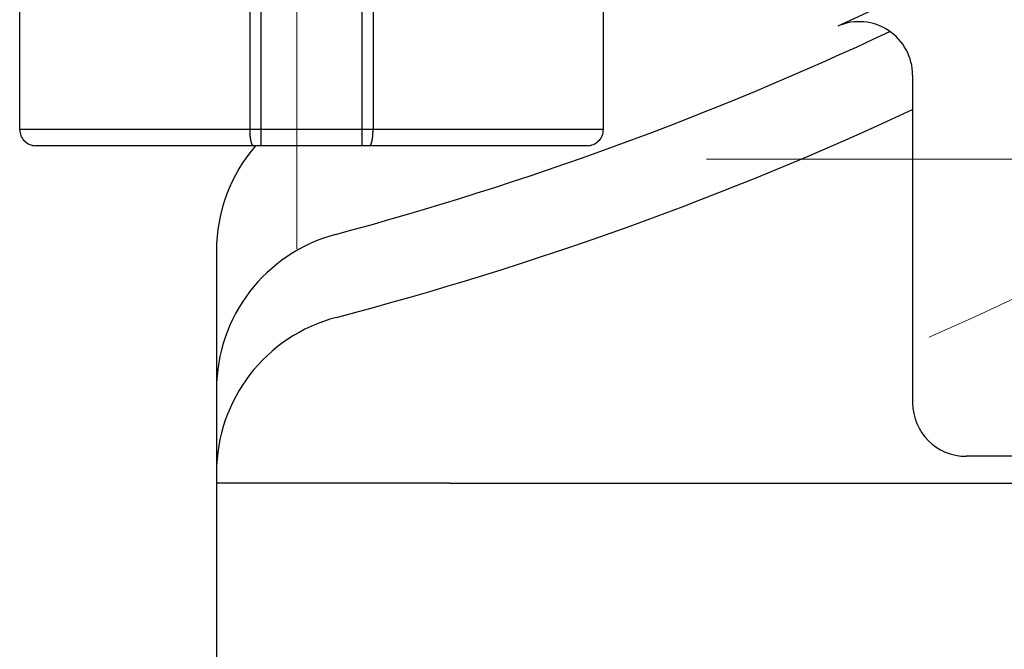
# Model space of a CAD drawing. Header units: millimetres. Extents: x 0 to 1071, y 0 to 742.
# Tile 37 of 127: x 160 to 179, y 419 to 431. Entities that reach past the tile are written whole.
import ezdxf

# ---------------------------------------------------------------- set-up
doc = ezdxf.new("R2010")
doc.units = ezdxf.units.MM
doc.header["$LTSCALE"] = 0.454724
doc.linetypes.add('CENTER', pattern=[50.8, 31.75, -6.35, 6.35, -6.35])
doc.layers.add('NoLayerName_001', color=7, linetype='Continuous')
doc.layers.add('NoLayerName_002', color=7, linetype='Continuous')
doc.styles.get("Standard").update_dxf_attribs({"font": 'txt', "bigfont": 'extfont2'})
doc.dimstyles.get("Standard").update_dxf_attribs({"dimtxt": 2.5, "dimasz": 2.5, "dimexe": 1, "dimexo": 1, "dimtad": 1, "dimdec": 3, "dimzin": 0, "dimdsep": 46, "dimtxsty": 'Standard', "dimcen": 2.5, "dimadec": 3, "dimazin": 0, "dimtfac": 0.75, "dimtdec": 3, "dimtmove": 0, "dimatfit": 3, "dimfxl": 1, "dimarcsym": 0})

# ---------------------------------------------------------------- blocks, each defined once
blk = doc.blocks.new('_OPEN30')
at = {"color": 0, "linetype": 'ByBlock', "lineweight": -2}
for p, q in [((-1, 0.267949), (0, 0)), ((0, 0), (-1, -0.267949)), ((0, 0), (-1, 0))]:
    blk.add_line(p, q, dxfattribs=at)
blk = doc.blocks.new('*D143')
at = {"layer": 'Defpoints', "color": 0}
for p in [(221.066, 487.5), (237.5, 487.5), (170.65, 428.55)]:
    blk.add_point(p, dxfattribs=at)
at = {"layer": 'NoLayerName_002', "color": 0, "linetype": 'Continuous', "lineweight": 13}
for p, q in [((223.566, 487.5), (240, 487.5)), ((237.5, 432.3), (237.5, 483.75)), ((173.15, 428.55), (240, 428.55))]:
    blk.add_line(p, q, dxfattribs=at)
at = {"layer": 'NoLayerName_002', "color": 0, "lineweight": 13, "xscale": 3.75, "yscale": 3.75, "zscale": 3.75}
for p, rotation in [((237.5, 487.5), 90), ((237.5, 428.55), 270)]:
    blk.add_blockref('_OPEN30', p, dxfattribs=dict(at, rotation=rotation))
at = {"layer": 'NoLayerName_002', "color": 0, "lineweight": 13, "insert": (229.816, 458.025), "char_height": 8.75, "attachment_point": 5, "rotation": 90}
blk.add_mtext('\\W0.8000;５９', dxfattribs=at)

msp = doc.modelspace()

# ---------------------------------------------------------------- linework, layer by layer
at = {"layer": 'NoLayerName_001', "color": 4, "linetype": 'CENTER', "lineweight": 13}
msp.add_line((165.5, 426.875), (165.5, 446.875), dxfattribs=at)
at = {"layer": 'NoLayerName_001', "color": 60, "linetype": 'Continuous', "lineweight": 25}
for p, q in [((164.6263, 429.0999), (164.6263, 439.7162)), ((164.8371, 428.7999), (164.8371, 439.7114)), ((166.7133, 439.7114), (166.7133, 428.7999)), ((166.9241, 439.7162), (166.9241, 429.0999)), ((160.3252, 429.0999), (160.3252, 431.9548)), ((171.2252, 429.0999), (171.2252, 431.2999)), ((171.2252, 429.0999), (160.3252, 429.0999)), ((170.9252, 428.7999), (160.6252, 428.7999))]:
    msp.add_line(p, q, dxfattribs=at)
at = {"layer": 'NoLayerName_001', "color": 7, "linetype": 'Continuous', "lineweight": 25}
for p, q in [((177, 430.1153), (177, 423.9999)), ((164, 426.8369), (164, 407)), ((187, 422.9999), (178, 422.9999)), ((168.35, 422.4999), (164, 422.4999)), ((168.35, 422.4999), (191.306, 422.4999))]:
    msp.add_line(p, q, dxfattribs=at)
for centre, radius, start, end in [((150, 487.4999), 62, 294.394883, 309.414098), ((176, 430.1153), 1, 0, 113.108), ((150, 487.4999), 62.5, 285.042887, 295.165221), ((150, 487.4999), 64, 284.698424, 294.953021), ((167, 426.8369), 3, 139.13079, 180), ((167, 424.2445), 3, 105.04289, 180), ((167, 422.6925), 3, 104.69842, 180), ((178, 423.9999), 1, 180, 270)]:
    msp.add_arc(centre, radius, start, end, dxfattribs=at)
at = {"layer": 'NoLayerName_001', "color": 4, "linetype": 'CENTER', "lineweight": 13}
msp.add_arc((150, 487.5), 68, 293.677408, 306.322598, dxfattribs=at)
at = {"layer": 'NoLayerName_001', "color": 60, "linetype": 'Continuous', "lineweight": 25}
for centre, start, end in [((160.6252, 429.0999), 180, 270.00012), ((170.9252, 429.0999), 269.99976, 0)]:
    msp.add_arc(centre, 0.3, start, end, dxfattribs=at)
for points, knots in [([(164.6293, 429.008), (164.6292, 429.01), (164.629, 429.0138), (164.6286, 429.0195), (164.6283, 429.0252), (164.628, 429.031), (164.6277, 429.0367), (164.6275, 429.0425), (164.6273, 429.0482), (164.6271, 429.054), (164.6269, 429.0597), (164.6267, 429.0654), (164.6266, 429.0712), (164.6265, 429.0769), (164.6264, 429.0827), (164.6263, 429.0884), (164.6263, 429.0942), (164.6263, 429.098), (164.6263, 429.0999)], [0, 0, 0, 0, 0.005746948, 0.011493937, 0.01724097, 0.022988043, 0.028735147, 0.034482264, 0.040229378, 0.045976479, 0.051723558, 0.057470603, 0.063217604, 0.068964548, 0.074711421, 0.080458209, 0.086204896, 0.091951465, 0.091951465, 0.091951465, 0.091951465]), ([(164.6895, 428.7999), (164.6877, 428.8003), (164.6837, 428.8007), (164.6788, 428.8042), (164.6746, 428.8082), (164.6711, 428.8128), (164.6681, 428.8177), (164.6653, 428.8227), (164.6628, 428.8279), (164.6605, 428.8332), (164.6584, 428.8386), (164.6565, 428.844), (164.6547, 428.8495), (164.653, 428.855), (164.6514, 428.8605), (164.6499, 428.866), (164.6485, 428.8716), (164.6472, 428.8772), (164.6459, 428.8828), (164.6447, 428.8884), (164.6435, 428.8941), (164.6424, 428.8997), (164.6414, 428.9053), (164.6404, 428.911), (164.6395, 428.9167), (164.6386, 428.9224), (164.6377, 428.928), (164.6369, 428.9337), (164.6361, 428.9394), (164.6354, 428.9451), (164.6347, 428.9508), (164.634, 428.9565), (164.6334, 428.9622), (164.6327, 428.968), (164.6322, 428.9737), (164.6316, 428.9794), (164.6311, 428.9851), (164.6306, 428.9908), (164.6302, 428.9966), (164.6297, 429.0023), (164.6295, 429.0061), (164.6293, 429.008)], [0, 0, 0, 0, 0.00573175, 0.01167223, 0.01753106, 0.02324927, 0.02898717, 0.03474833, 0.04050426, 0.04625522, 0.05200664, 0.05776029, 0.0635149, 0.06926733, 0.07501727, 0.08076576, 0.08651357, 0.09226115, 0.0980087, 0.10375617, 0.10950343, 0.11525065, 0.12099798, 0.12674553, 0.13249329, 0.13824122, 0.14398921, 0.14973706, 0.15548463, 0.16123197, 0.16697917, 0.17272628, 0.17847335, 0.18422041, 0.18996747, 0.19571452, 0.20146152, 0.20720847, 0.21295538, 0.21870229, 0.2244492, 0.2244492, 0.2244492, 0.2244492]), ([(166.8608, 428.7999), (166.8627, 428.8003), (166.8667, 428.8007), (166.8716, 428.8042), (166.8758, 428.8082), (166.8793, 428.8128), (166.8823, 428.8177), (166.8851, 428.8227), (166.8876, 428.8279), (166.8899, 428.8332), (166.892, 428.8386), (166.8939, 428.844), (166.8957, 428.8495), (166.8974, 428.855), (166.899, 428.8605), (166.9005, 428.866), (166.9019, 428.8716), (166.9032, 428.8772), (166.9045, 428.8828), (166.9057, 428.8884), (166.9068, 428.8941), (166.9079, 428.8997), (166.909, 428.9053), (166.91, 428.911), (166.9109, 428.9167), (166.9118, 428.9224), (166.9127, 428.928), (166.9135, 428.9337), (166.9143, 428.9394), (166.915, 428.9451), (166.9157, 428.9508), (166.9164, 428.9565), (166.917, 428.9622), (166.9176, 428.968), (166.9182, 428.9737), (166.9188, 428.9794), (166.9193, 428.9851), (166.9198, 428.9908), (166.9202, 428.9966), (166.9206, 429.0023), (166.9209, 429.0061), (166.921, 429.008)], [0, 0, 0, 0, 0.00573175, 0.01167223, 0.01753106, 0.02324927, 0.02898717, 0.03474833, 0.04050426, 0.04625522, 0.05200664, 0.05776029, 0.0635149, 0.06926733, 0.07501727, 0.08076576, 0.08651357, 0.09226115, 0.0980087, 0.10375617, 0.10950343, 0.11525065, 0.12099798, 0.12674553, 0.13249329, 0.13824122, 0.14398921, 0.14973706, 0.15548463, 0.16123197, 0.16697917, 0.17272628, 0.17847335, 0.18422041, 0.18996747, 0.19571452, 0.20146152, 0.20720847, 0.21295538, 0.21870229, 0.2244492, 0.2244492, 0.2244492, 0.2244492]), ([(166.921, 429.008), (166.9212, 429.01), (166.9214, 429.0138), (166.9218, 429.0195), (166.9221, 429.0252), (166.9224, 429.031), (166.9227, 429.0367), (166.9229, 429.0425), (166.9231, 429.0482), (166.9233, 429.054), (166.9235, 429.0597), (166.9237, 429.0654), (166.9238, 429.0712), (166.9239, 429.0769), (166.924, 429.0827), (166.924, 429.0884), (166.9241, 429.0942), (166.9241, 429.098), (166.9241, 429.0999)], [0, 0, 0, 0, 0.005746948, 0.011493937, 0.01724097, 0.022988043, 0.028735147, 0.034482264, 0.040229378, 0.045976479, 0.051723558, 0.057470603, 0.063217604, 0.068964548, 0.074711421, 0.080458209, 0.086204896, 0.091951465, 0.091951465, 0.091951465, 0.091951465])]:
    msp.add_open_spline(points, degree=3, knots=knots, dxfattribs=at)

# ---------------------------------------------------------------- dimensions: what is measured, and where the dimension line sits
at = {"layer": 'NoLayerName_002', "color": 3, "linetype": 'Continuous', "lineweight": 13}
dim = msp.add_linear_dim(base=(237.5, 487.5), p1=(170.65, 428.55), p2=(221.0664, 487.5), angle=90, text='\\W0.8000;５９', dimstyle='Standard', override={"dimtxt": 8.75, "dimasz": 3.75, "dimexe": 2.5, "dimexo": 2.5, "dimgap": 2.5, "dimzin": 8, "dimblk": 'OPEN30', "dimclrd": 0, "dimclre": 0, "dimclrt": 0, "dimtp": 0, "dimtm": 0, "dimlwd": 13, "dimlwe": 13}, dxfattribs=at)
dim.commit()
dim.dimension.update_dxf_attribs({"geometry": '*D143', "text_midpoint": (237.5, 458.025), "dimtype": 160})

doc.saveas('drawing.dxf')
